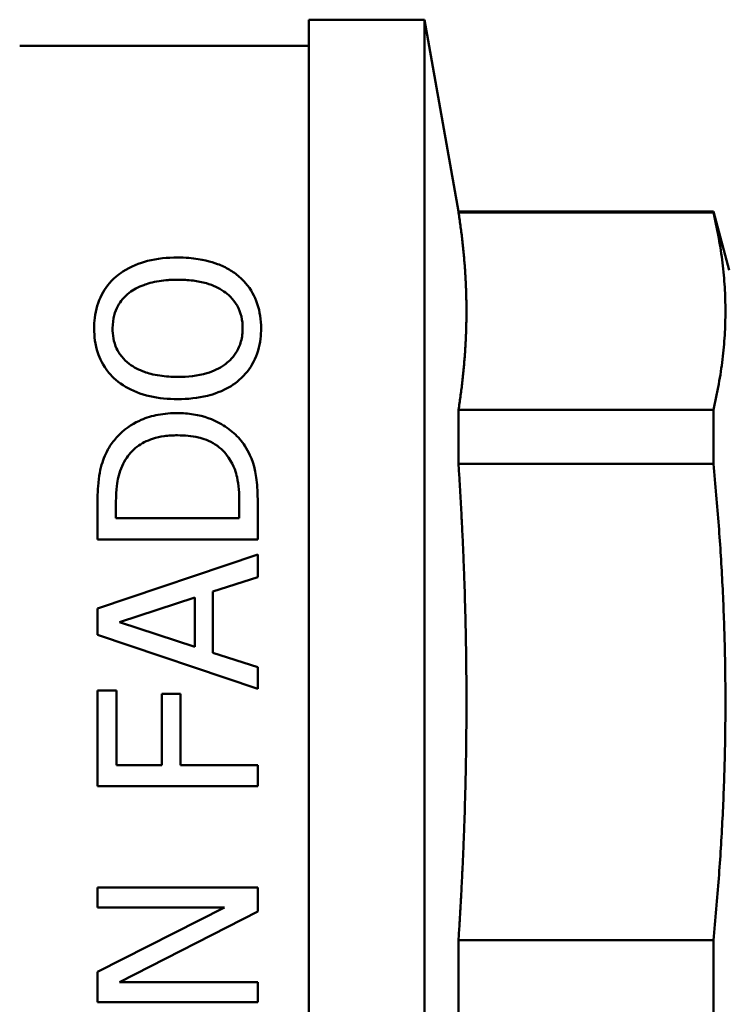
# Model space of a CAD drawing. Header units: millimetres. Extents: x 39 to 198, y 81 to 244.
# Tile 27 of 32: x 77 to 90, y 204 to 223. Entities that reach past the tile are written whole.
import ezdxf

# ---------------------------------------------------------------- set-up
doc = ezdxf.new("R2010")
doc.units = ezdxf.units.MM
doc.layers.add('Видимый контур (ГОСТ)', color=7, linetype='Continuous', lineweight=50)

msp = doc.modelspace()

# ---------------------------------------------------------------- linework, layer by layer
at = {"layer": 'Видимый контур (ГОСТ)'}
for p, q in [((82.317, 222.635), (82.317, 186.135)), ((84.517, 222.635), (82.317, 222.635)), ((84.517, 222.635), (84.517, 186.135)), ((85.166, 218.985), (84.517, 222.635)), ((82.317, 222.135), (76.817, 222.135)), ((85.166, 218.985), (85.166, 218.967)), ((85.166, 218.985), (90.017, 218.985)), ((85.166, 218.967), (90.017, 218.967)), ((90.317, 217.865), (90.017, 218.985)), ((90.017, 218.985), (90.017, 218.967)), ((85.166, 215.21), (90.017, 215.21)), ((85.166, 215.21), (85.166, 214.182)), ((90.017, 215.21), (90.017, 214.182)), ((85.166, 214.182), (90.017, 214.182)), ((78.298, 212.743), (78.298, 213.437)), ((78.648, 213.457), (78.648, 213.148)), ((80.995, 213.148), (80.995, 213.457)), ((81.346, 213.445), (81.346, 212.743)), ((80.995, 213.148), (78.648, 213.148)), ((78.298, 212.743), (81.346, 212.743)), ((78.298, 211.427), (81.346, 212.454)), ((81.346, 212.454), (81.346, 212.027)), ((81.346, 212.027), (80.494, 211.75)), ((80.148, 211.639), (78.713, 211.167)), ((80.148, 210.698), (80.148, 211.639)), ((80.494, 211.75), (80.494, 210.587)), ((78.298, 210.928), (78.298, 211.427)), ((78.713, 211.167), (80.148, 210.698)), ((81.346, 209.9), (78.298, 210.928)), ((80.494, 210.587), (81.346, 210.31)), ((81.346, 210.31), (81.346, 209.9)), ((78.658, 209.866), (78.298, 209.866)), ((78.298, 208.043), (78.298, 209.866)), ((78.658, 209.866), (78.658, 208.448)), ((79.878, 209.806), (79.518, 209.806)), ((79.518, 208.448), (79.518, 209.806)), ((79.878, 209.806), (79.878, 208.448)), ((79.518, 208.448), (78.658, 208.448)), ((81.346, 208.448), (79.878, 208.448)), ((81.346, 208.448), (81.346, 208.043)), ((78.298, 208.043), (81.346, 208.043)), ((81.346, 206.116), (78.298, 206.116)), ((78.298, 205.738), (78.298, 206.116)), ((81.346, 206.116), (81.346, 205.662)), ((78.298, 205.738), (80.711, 205.738)), ((78.298, 204.511), (80.711, 205.738)), ((81.346, 205.662), (78.718, 204.313)), ((85.166, 205.112), (90.017, 205.112)), ((85.166, 205.112), (85.166, 203.658)), ((90.017, 205.112), (90.017, 203.658)), ((78.298, 203.935), (78.298, 204.511)), ((81.346, 204.313), (78.718, 204.313)), ((81.346, 204.313), (81.346, 203.935)), ((78.298, 203.935), (81.346, 203.935))]:
    msp.add_line(p, q, dxfattribs=at)
for points, weights in [([(85.317, 217.088), (85.317, 217.999), (85.166, 218.967)], [1, 1.03487089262, 1.03884791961]), ([(90.017, 215.21), (90.459, 217.088), (90.017, 218.967)], [1, 1.06181818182, 1]), ([(85.166, 215.21), (85.317, 216.177), (85.317, 217.088)], [1.03884791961, 1.03487089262, 1]), ([(85.317, 209.647), (85.317, 211.846), (85.166, 214.182)], [1, 1.03487089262, 1.03884791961]), ([(90.017, 205.112), (90.459, 209.647), (90.017, 214.182)], [1, 1.06181818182, 1]), ([(85.166, 205.112), (85.317, 207.447), (85.317, 209.647)], [1.03884791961, 1.03487089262, 1])]:
    msp.add_rational_spline(points, weights, degree=2, dxfattribs=at)
for points, knots in [([(79.822, 218.108), (79.626, 218.108), (79.433, 218.089), (79.095, 218.003), (78.93, 217.938), (78.732, 217.811), (78.687, 217.778), (78.646, 217.743)], [-0.1555716, -0.1555716, -0.1555716, -0.1555716, -0.0823732, -0.0823732, -0.0200855, -0.0200855, 0, 0, 0, 0]), ([(80.995, 217.743), (80.938, 217.792), (80.875, 217.838), (80.735, 217.919), (80.66, 217.954), (80.462, 218.028), (80.285, 218.08), (79.965, 218.106), (79.894, 218.108), (79.822, 218.108)], [-0.1997804, -0.1997804, -0.1997804, -0.1997804, -0.1480621, -0.1480621, -0.096714, -0.096714, -0.0215735, -0.0215735, 0, 0, 0, 0]), ([(78.646, 217.743), (78.531, 217.641), (78.445, 217.525), (78.308, 217.262), (78.265, 217.116), (78.237, 216.895), (78.233, 216.827), (78.233, 216.76)], [-0.1502471, -0.1502471, -0.1502471, -0.1502471, -0.0929144, -0.0929144, -0.0279091, -0.0279091, 0, 0, 0, 0]), ([(78.9, 217.436), (78.979, 217.498), (79.072, 217.547), (79.243, 217.609), (79.339, 217.639), (79.528, 217.669), (79.584, 217.675), (79.67, 217.682), (79.7, 217.683), (79.76, 217.685), (79.791, 217.686), (79.822, 217.686)], [-0.1409058, -0.1409058, -0.1409058, -0.1409058, -0.0762699, -0.0762699, -0.0351924, -0.0351924, -0.0181397, -0.0181397, -0.0092076, -0.0092076, 0, 0, 0, 0]), ([(79.822, 217.686), (79.92, 217.686), (80.019, 217.681), (80.204, 217.658), (80.29, 217.641), (80.497, 217.581), (80.607, 217.53), (80.777, 217.411), (80.877, 217.325), (81.029, 217.059), (81.059, 216.912), (81.059, 216.762)], [-0.3056516, -0.3056516, -0.3056516, -0.3056516, -0.249763, -0.249763, -0.1990924, -0.1990924, -0.1223576, -0.1223576, -0.0617098, -0.0617098, 0, 0, 0, 0]), ([(81.41, 216.76), (81.41, 216.92), (81.388, 217.078), (81.29, 217.37), (81.22, 217.5), (81.079, 217.663), (81.039, 217.704), (80.995, 217.743)], [-0.1493587, -0.1493587, -0.1493587, -0.1493587, -0.0834725, -0.0834725, -0.0217367, -0.0217367, 0, 0, 0, 0]), ([(78.584, 216.762), (78.584, 216.948), (78.63, 217.085), (78.734, 217.279), (78.805, 217.363), (78.9, 217.436)], [-0.0880621, -0.0880621, -0.0880621, -0.0880621, -0.04275425, -0.04275425, 0, 0, 0, 0]), ([(78.233, 216.76), (78.233, 216.606), (78.253, 216.449), (78.339, 216.192), (78.399, 216.054), (78.553, 215.867), (78.597, 215.822), (78.646, 215.779)], [-0.1811115, -0.1811115, -0.1811115, -0.1811115, -0.0861886, -0.0861886, -0.0220599, -0.0220599, 0, 0, 0, 0]), ([(78.9, 216.085), (78.847, 216.127), (78.799, 216.172), (78.708, 216.283), (78.678, 216.339), (78.603, 216.501), (78.584, 216.635), (78.584, 216.762)], [-0.08137304, -0.08137304, -0.08137304, -0.08137304, -0.06862324, -0.06862324, -0.05250186, -0.05250186, 0, 0, 0, 0]), ([(81.059, 216.762), (81.059, 216.678), (81.05, 216.593), (81.006, 216.435), (80.975, 216.362), (80.861, 216.186), (80.777, 216.114), (80.617, 215.997), (80.505, 215.944), (80.204, 215.855), (80.011, 215.836), (79.822, 215.836)], [-0.1599279, -0.1599279, -0.1599279, -0.1599279, -0.1405295, -0.1405295, -0.123149, -0.123149, -0.0966143, -0.0966143, -0.0566628, -0.0566628, 0, 0, 0, 0]), ([(80.995, 215.777), (81.113, 215.88), (81.202, 215.997), (81.34, 216.264), (81.38, 216.412), (81.406, 216.627), (81.41, 216.693), (81.41, 216.76)], [-0.1410813, -0.1410813, -0.1410813, -0.1410813, -0.0874494, -0.0874494, -0.0272641, -0.0272641, 0, 0, 0, 0]), ([(79.822, 215.836), (79.709, 215.836), (79.595, 215.843), (79.352, 215.879), (79.257, 215.908), (79.084, 215.969), (78.985, 216.02), (78.9, 216.085)], [-0.07489996, -0.07489996, -0.07489996, -0.07489996, -0.05722175, -0.05722175, -0.03616658, -0.03616658, 0, 0, 0, 0]), ([(78.646, 215.779), (78.761, 215.683), (78.893, 215.605), (79.206, 215.481), (79.375, 215.444), (79.643, 215.417), (79.733, 215.413), (79.822, 215.413)], [-0.1316157, -0.1316157, -0.1316157, -0.1316157, -0.0811755, -0.0811755, -0.0267047, -0.0267047, 0, 0, 0, 0]), ([(79.822, 215.413), (80.013, 215.413), (80.205, 215.432), (80.505, 215.506), (80.674, 215.56), (80.895, 215.697), (80.947, 215.735), (80.995, 215.777)], [-0.1829078, -0.1829078, -0.1829078, -0.1829078, -0.0846663, -0.0846663, -0.0215909, -0.0215909, 0, 0, 0, 0]), ([(79.824, 215.147), (79.699, 215.147), (79.573, 215.137), (79.337, 215.093), (79.229, 215.061), (79.01, 214.967), (78.854, 214.881), (78.643, 214.67), (78.588, 214.602), (78.54, 214.529)], [-0.2288069, -0.2288069, -0.2288069, -0.2288069, -0.1618949, -0.1618949, -0.0999317, -0.0999317, -0.0300169, -0.0300169, 0, 0, 0, 0]), ([(81.101, 214.524), (81.043, 214.612), (80.974, 214.692), (80.811, 214.838), (80.719, 214.902), (80.496, 215.022), (80.333, 215.089), (80.023, 215.139), (79.924, 215.147), (79.824, 215.147)], [-0.2013695, -0.2013695, -0.2013695, -0.2013695, -0.1481635, -0.1481635, -0.0948738, -0.0948738, -0.029976, -0.029976, 0, 0, 0, 0]), ([(78.831, 214.262), (78.887, 214.353), (78.958, 214.435), (79.135, 214.571), (79.235, 214.622), (79.418, 214.681), (79.492, 214.697), (79.609, 214.713), (79.65, 214.717), (79.733, 214.723), (79.776, 214.724), (79.819, 214.724)], [-0.1206521, -0.1206521, -0.1206521, -0.1206521, -0.0840808, -0.0840808, -0.0483514, -0.0483514, -0.0252215, -0.0252215, -0.0128673, -0.0128673, 0, 0, 0, 0]), ([(79.819, 214.724), (79.952, 214.724), (80.088, 214.713), (80.308, 214.661), (80.424, 214.624), (80.644, 214.481), (80.727, 214.396), (80.792, 214.299)], [-0.1443218, -0.1443218, -0.1443218, -0.1443218, -0.0837115, -0.0837115, -0.0399546, -0.0399546, 0, 0, 0, 0]), ([(78.54, 214.529), (78.474, 214.429), (78.425, 214.318), (78.351, 214.086), (78.322, 213.952), (78.3, 213.648), (78.298, 213.542), (78.298, 213.437)], [-0.1730236, -0.1730236, -0.1730236, -0.1730236, -0.1070607, -0.1070607, -0.0361121, -0.0361121, 0, 0, 0, 0]), ([(81.346, 213.445), (81.346, 213.964), (81.269, 214.194), (81.17, 214.408), (81.137, 214.467), (81.101, 214.524)], [-0.08236916, -0.08236916, -0.08236916, -0.08236916, -0.02349354, -0.02349354, 0, 0, 0, 0]), ([(78.648, 213.457), (78.648, 213.706), (78.676, 213.847), (78.72, 214.037), (78.766, 214.153), (78.831, 214.262)], [-0.06852266, -0.06852266, -0.06852266, -0.06852266, -0.04382002, -0.04382002, 0, 0, 0, 0]), ([(80.792, 214.299), (80.902, 214.144), (80.937, 213.998), (80.984, 213.778), (80.995, 213.615), (80.995, 213.457)], [-0.07909629, -0.07909629, -0.07909629, -0.07909629, -0.0546107, -0.0546107, 0, 0, 0, 0])]:
    msp.add_open_spline(points, degree=3, knots=knots, dxfattribs=at)

doc.saveas('drawing.dxf')
